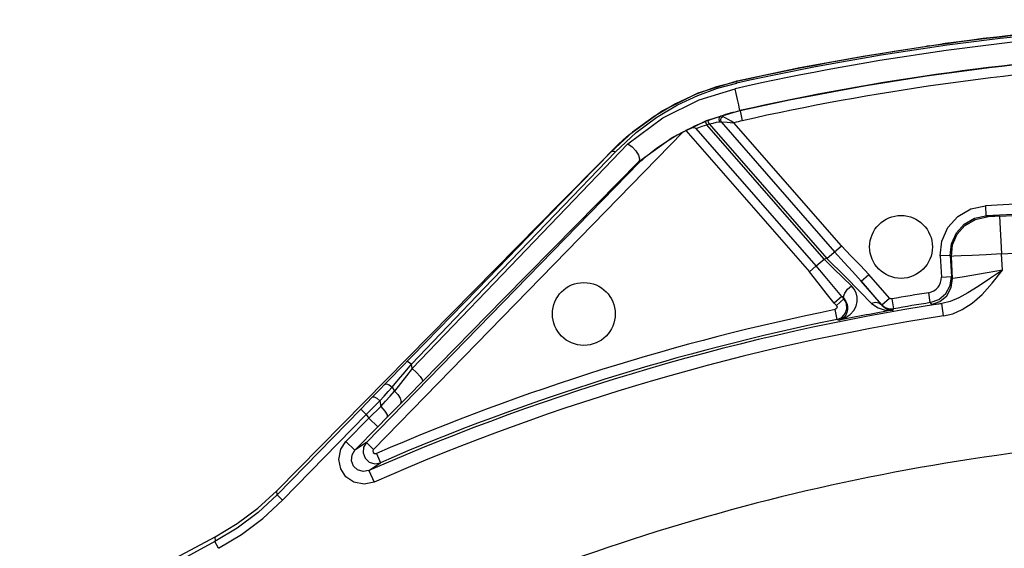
# Model space of a CAD drawing. Extents: x 40.7 to 137.4, y -250.8 to -221.5.
# Tile 119 of 256: x 56.4068 to 56.5025, y -230.3852 to -230.3339. Entities that reach past the tile are written whole.
import ezdxf

# ---------------------------------------------------------------- set-up
doc = ezdxf.new("R2010")
doc.units = 0
doc.header["$MEASUREMENT"] = 0
doc.layers.get('0').update_dxf_attribs({"linetype": 'CONTINUOUS'})

msp = doc.modelspace()

# ---------------------------------------------------------------- linework, layer by layer
at = {"color": 6, "linetype": 'Continuous'}
for p, q in [((56.49523054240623, -230.3364375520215), (56.49498944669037, -230.3364611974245)), ((56.49501448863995, -230.3364581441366), (56.49498944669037, -230.3364611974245)), ((56.49520718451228, -230.3364402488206), (56.49545430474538, -230.3364097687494)), ((56.49545430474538, -230.3364097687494), (56.49653743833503, -230.3362619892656)), ((56.47276702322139, -230.3410217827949), (56.47655796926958, -230.3398462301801)), ((56.47649238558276, -230.3399232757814), (56.47652542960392, -230.3400712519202)), ((56.47649239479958, -230.3399233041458), (56.47655796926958, -230.3398462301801)), ((56.46921675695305, -230.3427959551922), (56.47276702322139, -230.3410217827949)), ((56.46600070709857, -230.3451220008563), (56.46921675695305, -230.3427959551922)), ((56.47371900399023, -230.3436901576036), (56.47418198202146, -230.343519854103)), ((56.47418198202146, -230.343519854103), (56.47461192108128, -230.3433749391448)), ((56.47461192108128, -230.3433749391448), (56.47496629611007, -230.343265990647)), ((56.47502668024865, -230.3434430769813), (56.47516123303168, -230.3432959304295)), ((56.47539257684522, -230.3434225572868), (56.47516123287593, -230.3432959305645)), ((56.4768470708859, -230.3427640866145), (56.47683956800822, -230.342730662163)), ((56.47684705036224, -230.3427640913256), (56.47706090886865, -230.3437169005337)), ((56.47205902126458, -230.3444353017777), (56.47158259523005, -230.344676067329)), ((56.48425977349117, -230.3578183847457), (56.47259098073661, -230.3444769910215)), ((56.47361296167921, -230.3441247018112), (56.4734777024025, -230.343784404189)), ((56.48501338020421, -230.3571592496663), (56.47361296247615, -230.3441247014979)), ((56.47385019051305, -230.3440320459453), (56.47371900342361, -230.3436901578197)), ((56.47385019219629, -230.3440320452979), (56.48528386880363, -230.3571046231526)), ((56.4745687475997, -230.3438638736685), (56.47485115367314, -230.3438122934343)), ((56.4750078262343, -230.3438347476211), (56.48603753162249, -230.3564454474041)), ((56.47500782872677, -230.3438347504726), (56.47559816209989, -230.3438667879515)), ((56.48670750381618, -230.3558594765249), (56.47625616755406, -230.3439101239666)), ((56.44123040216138, -230.375631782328), (56.47127979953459, -230.3448347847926)), ((56.46639880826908, -230.3448282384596), (56.46433963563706, -230.3467080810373)), ((56.46549603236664, -230.3455657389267), (56.46600070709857, -230.3451220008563)), ((56.47158259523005, -230.344676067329), (56.48358977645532, -230.3584043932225)), ((56.45994147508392, -230.3521958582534), (56.46594163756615, -230.3459736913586)), ((56.45886732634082, -230.3528241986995), (56.46472573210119, -230.3467304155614)), ((56.4633410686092, -230.3476935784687), (56.46447910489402, -230.3465395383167)), ((56.46447910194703, -230.3465395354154), (56.46433963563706, -230.3467080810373)), ((56.44053147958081, -230.3749498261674), (56.46707302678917, -230.3477479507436)), ((56.45943966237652, -230.3516433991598), (56.4633410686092, -230.3476935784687)), ((56.46707302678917, -230.3477479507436), (56.46701235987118, -230.3476887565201)), ((56.46710666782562, -230.3477201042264), (56.46707180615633, -230.3477492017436)), ((56.51609701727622, -230.3511651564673), (56.50070024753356, -230.3519736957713)), ((56.45943960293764, -230.3516433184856), (56.43180863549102, -230.3796620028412)), ((56.49928098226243, -230.352275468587), (56.50070024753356, -230.3519736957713)), ((56.50070030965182, -230.3519736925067), (56.50075152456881, -230.3529489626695)), ((56.51614839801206, -230.3521404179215), (56.50075099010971, -230.352948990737)), ((56.5020746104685, -230.3529886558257), (56.53554360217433, -230.3512302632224)), ((56.50085501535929, -230.3530421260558), (56.50075099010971, -230.352948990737)), ((56.50207465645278, -230.3529886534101), (56.50226671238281, -230.3566459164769)), ((56.50226671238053, -230.3566459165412), (56.53676684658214, -230.3548336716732)), ((56.4852838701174, -230.3571046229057), (56.48670746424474, -230.3558595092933)), ((56.49728631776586, -230.3567982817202), (56.49631104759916, -230.3568494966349)), ((56.49631105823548, -230.3568496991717), (56.49641827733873, -230.3588914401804)), ((56.4972863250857, -230.3567984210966), (56.49739354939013, -230.3588402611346)), ((56.49738981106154, -230.3568914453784), (56.4972863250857, -230.3567984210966)), ((56.49750171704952, -230.3590224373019), (56.49738981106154, -230.3568914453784)), ((56.50234879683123, -230.358237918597), (56.50226671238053, -230.3566459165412)), ((56.48425976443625, -230.3578183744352), (56.4835897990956, -230.3584043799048)), ((56.48425977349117, -230.3578183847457), (56.48501338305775, -230.3571592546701)), ((56.48528386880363, -230.3571046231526), (56.48501338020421, -230.3571592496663)), ((56.48528387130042, -230.3571046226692), (56.48701964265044, -230.3588225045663)), ((56.48701964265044, -230.3588225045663), (56.48852793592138, -230.3603301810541)), ((56.48863029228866, -230.359283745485), (56.48936534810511, -230.3586409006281)), ((56.49137435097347, -230.3609378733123), (56.48936534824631, -230.3586408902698)), ((56.49641827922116, -230.3588914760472), (56.49739354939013, -230.3588402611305)), ((56.49727705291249, -230.3597237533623), (56.49739354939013, -230.3588402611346)), ((56.50234954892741, -230.3582377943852), (56.50085290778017, -230.3584877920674)), ((56.49064038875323, -230.3615819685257), (56.48863030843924, -230.3592837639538)), ((56.48863030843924, -230.3592837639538), (56.48941222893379, -230.3601953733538)), ((56.49685389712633, -230.3605033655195), (56.49727705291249, -230.3597237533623)), ((56.45131666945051, -230.3600574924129), (56.44375487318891, -230.3678270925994)), ((56.48852793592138, -230.3603301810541), (56.48962913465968, -230.3614486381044)), ((56.48941222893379, -230.3601953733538), (56.49012383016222, -230.361032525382)), ((56.49534066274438, -230.3613791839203), (56.49518656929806, -230.3604149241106)), ((56.49618015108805, -230.3610803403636), (56.49685389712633, -230.3605033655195)), ((56.48673640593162, -230.3607762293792), (56.48600137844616, -230.361419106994)), ((56.48621442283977, -230.3616626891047), (56.48600138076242, -230.3614191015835)), ((56.486214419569, -230.3616626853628), (56.48694944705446, -230.3610198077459)), ((56.48695457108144, -230.361021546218), (56.48673640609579, -230.3607762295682)), ((56.48673640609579, -230.3607762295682), (56.48694944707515, -230.3610198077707)), ((56.48694944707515, -230.3610198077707), (56.48695457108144, -230.361021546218)), ((56.49012383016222, -230.361032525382), (56.49062333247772, -230.3616263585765)), ((56.49062333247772, -230.3616263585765), (56.49064038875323, -230.3615819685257)), ((56.49063932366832, -230.3615807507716), (56.49137435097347, -230.3609378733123)), ((56.49160051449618, -230.3610175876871), (56.49177012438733, -230.3619792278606)), ((56.49534066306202, -230.3613791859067), (56.49618015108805, -230.3610803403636)), ((56.49534066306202, -230.3613791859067), (56.49544782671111, -230.3615612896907)), ((56.49663874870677, -230.362674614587), (56.49645205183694, -230.3614682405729)), ((56.48627263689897, -230.3630198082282), (56.48607906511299, -230.3620627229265)), ((56.49095731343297, -230.3621000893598), (56.491728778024, -230.3620974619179)), ((56.49172877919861, -230.3620974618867), (56.49177012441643, -230.3619792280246)), ((56.48627265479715, -230.3630198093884), (56.48647786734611, -230.3630898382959)), ((56.44428146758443, -230.3681042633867), (56.44491253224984, -230.3673668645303)), ((56.4449909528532, -230.3677843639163), (56.44491253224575, -230.36736686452)), ((56.44303344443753, -230.3685707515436), (56.44375487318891, -230.3678270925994)), ((56.44112840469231, -230.3705390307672), (56.44303344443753, -230.3685707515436)), ((56.44458640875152, -230.3704502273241), (56.44601036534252, -230.3690023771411)), ((56.4426436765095, -230.3700214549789), (56.44302485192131, -230.3695945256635)), ((56.44284020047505, -230.3704535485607), (56.4432667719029, -230.3699636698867)), ((56.44302485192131, -230.3695945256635), (56.44326678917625, -230.3699636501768)), ((56.44112840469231, -230.3705390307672), (56.43998399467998, -230.3717168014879)), ((56.4418319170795, -230.3709229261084), (56.44193989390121, -230.3714765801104)), ((56.44255012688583, -230.3725120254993), (56.44458640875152, -230.3704502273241)), ((56.43998400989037, -230.3717168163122), (56.43186398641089, -230.3800493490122)), ((56.43238854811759, -230.3805604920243), (56.44050853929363, -230.3722280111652)), ((56.43998400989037, -230.3717168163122), (56.44050861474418, -230.3722280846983)), ((56.44050853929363, -230.3722280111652), (56.44076170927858, -230.3725928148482)), ((56.44076170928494, -230.3725928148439), (56.44193987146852, -230.3714765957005)), ((56.43854273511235, -230.3748669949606), (56.44076170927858, -230.3725928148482)), ((56.44076170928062, -230.3725928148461), (56.44163536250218, -230.3734452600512)), ((56.44163536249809, -230.3734452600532), (56.44255012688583, -230.3725120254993)), ((56.44163536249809, -230.3734452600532), (56.43941638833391, -230.3757194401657)), ((56.43854273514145, -230.3748669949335), (56.43941638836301, -230.3757194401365)), ((56.44053147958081, -230.3749498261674), (56.43941638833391, -230.3757194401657)), ((56.44053147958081, -230.3749498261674), (56.44123040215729, -230.3756317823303)), ((56.44150191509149, -230.3760264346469), (56.44188896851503, -230.3769229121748)), ((56.4407801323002, -230.3776887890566), (56.44188859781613, -230.3769220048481)), ((56.4407804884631, -230.3776896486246), (56.44127097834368, -230.3788075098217)), ((56.42996975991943, -230.3813458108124), (56.43180869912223, -230.3796620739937)), ((56.43186404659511, -230.380049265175), (56.43180869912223, -230.3796620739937)), ((56.43186398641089, -230.3800493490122), (56.43238862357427, -230.380560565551)), ((56.42614823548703, -230.3852336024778), (56.42580532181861, -230.3845862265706))]:
    msp.add_line(p, q, dxfattribs=at)
for points in [[(56.4765579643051, -230.3398462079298), (56.48267278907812, -230.3385635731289), (56.48881790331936, -230.3374349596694), (56.49498942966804, -230.3364610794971)], [(56.46472573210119, -230.3467304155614), (56.46673638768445, -230.3448689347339), (56.4687640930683, -230.3433707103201), (56.47077525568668, -230.342183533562), (56.47274819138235, -230.341261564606), (56.47466705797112, -230.340568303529), (56.47652551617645, -230.340071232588)], [(56.46594163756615, -230.3459736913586), (56.46934674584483, -230.3434324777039), (56.47286231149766, -230.3416805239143), (56.47636997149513, -230.3406097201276)], [(56.47649239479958, -230.3399233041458), (56.47456282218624, -230.3404386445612), (56.47259204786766, -230.3411476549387), (56.47056669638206, -230.342086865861), (56.46849116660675, -230.3433002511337), (56.46639880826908, -230.3448282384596)], [(56.47683957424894, -230.3427306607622), (56.47680344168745, -230.3425816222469), (56.47671437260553, -230.3421876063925), (56.47659328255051, -230.3416411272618), (56.47646861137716, -230.3410705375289), (56.47636962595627, -230.3406097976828)], [(56.46701454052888, -230.3476867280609), (56.47026268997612, -230.3453291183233), (56.47358829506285, -230.343710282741), (56.47683965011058, -230.3427306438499)], [(56.47496629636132, -230.3432659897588), (56.47482502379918, -230.3433876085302), (56.47478147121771, -230.3435959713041), (56.47485115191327, -230.3438122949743)], [(56.47516123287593, -230.3432959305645), (56.47509490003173, -230.3432680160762), (56.47503075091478, -230.3432578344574), (56.47496629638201, -230.3432659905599)], [(56.47500783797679, -230.3438347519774), (56.47497096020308, -230.3436388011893), (56.47502668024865, -230.3434430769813)], [(56.476256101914, -230.3439101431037), (56.47599277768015, -230.3437588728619), (56.4757592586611, -230.3436266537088), (56.47539257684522, -230.3434225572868)], [(56.47205866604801, -230.3444357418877), (56.47217182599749, -230.3443708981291), (56.47246122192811, -230.3442270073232), (56.47291070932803, -230.3440213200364), (56.47347770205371, -230.3437844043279)], [(56.47259090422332, -230.3444769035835), (56.47240949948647, -230.3444092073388), (56.47222419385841, -230.3443907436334), (56.47205902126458, -230.3444353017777)], [(56.47259098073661, -230.3444769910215), (56.472826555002, -230.3443824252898), (56.47317317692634, -230.344260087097), (56.47361295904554, -230.3441246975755)], [(56.47385018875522, -230.344032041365), (56.47422427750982, -230.3439381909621), (56.4745687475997, -230.3438638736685)], [(56.47485115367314, -230.3438122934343), (56.47490052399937, -230.3438092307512), (56.47495204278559, -230.3438163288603), (56.4750078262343, -230.3438347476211)], [(56.47559816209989, -230.3438667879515), (56.47590265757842, -230.3438858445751), (56.47625627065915, -230.3439102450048)], [(56.47127979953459, -230.3448347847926), (56.47074578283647, -230.3451295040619), (56.47031070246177, -230.3453839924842), (56.46995371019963, -230.3456028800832), (56.46965834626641, -230.3457911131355), (56.46941164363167, -230.3459534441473), (56.46920346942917, -230.3460941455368), (56.46902595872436, -230.3462168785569), (56.46883169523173, -230.3463541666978), (56.46857096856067, -230.3465434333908), (56.46835673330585, -230.3467033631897), (56.46817915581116, -230.3468390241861), (56.46803047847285, -230.3469548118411), (56.46790460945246, -230.3470544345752), (56.46779676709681, -230.3471409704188), (56.46770319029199, -230.3472169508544), (56.46762089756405, -230.3472844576), (56.46752077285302, -230.3473674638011), (56.46741795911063, -230.3474536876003), (56.46732708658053, -230.3475307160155), (56.46710666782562, -230.3477201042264)], [(56.46447910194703, -230.3465395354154), (56.46498814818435, -230.3460380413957), (56.46549603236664, -230.3455657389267)], [(56.46594213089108, -230.3459742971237), (56.46635282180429, -230.346249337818), (56.46671739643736, -230.3466401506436), (56.46698168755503, -230.3470608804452), (56.46708962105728, -230.347432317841), (56.46701309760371, -230.3476867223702)], [(56.46433963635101, -230.3467080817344), (56.45822868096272, -230.3529648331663), (56.45131666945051, -230.3600574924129)], [(56.46433975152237, -230.346708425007), (56.46443342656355, -230.346663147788), (56.46456840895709, -230.3466718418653), (56.4647255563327, -230.3467302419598)], [(56.44601036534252, -230.3690023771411), (56.45389243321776, -230.3609747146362), (56.46090248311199, -230.3538603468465), (56.46701235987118, -230.3476887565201)], [(56.44491253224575, -230.36736686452), (56.45198829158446, -230.3599889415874), (56.45886732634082, -230.3528241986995)], [(56.4449909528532, -230.3677843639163), (56.45294722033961, -230.3594786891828), (56.45994147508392, -230.3521958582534)], [(56.49631105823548, -230.3568496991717), (56.49646219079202, -230.3554078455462), (56.49705191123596, -230.3540815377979), (56.49802335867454, -230.3530017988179), (56.49928098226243, -230.352275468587)], [(56.49728632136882, -230.3567983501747), (56.49740589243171, -230.3556588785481), (56.49787170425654, -230.3546121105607), (56.49863816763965, -230.353760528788), (56.49963028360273, -230.3531874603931), (56.50075152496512, -230.352948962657)], [(56.49738981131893, -230.3568915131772), (56.49750796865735, -230.3557577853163), (56.49795024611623, -230.3547446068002), (56.49869646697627, -230.3538911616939), (56.49969649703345, -230.3532953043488), (56.50085501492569, -230.3530421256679)], [(56.5020746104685, -230.3529886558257), (56.50160698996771, -230.3530123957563), (56.50121624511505, -230.3530306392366), (56.50095259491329, -230.3530410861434), (56.50085501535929, -230.3530421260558)], [(56.48670750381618, -230.3558594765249), (56.48761505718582, -230.3568355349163), (56.48854445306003, -230.3577685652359), (56.48936534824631, -230.3586408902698)], [(56.48603759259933, -230.3564453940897), (56.48696543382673, -230.3574748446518), (56.48778724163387, -230.3583557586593), (56.48863030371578, -230.3592837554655)], [(56.50226595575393, -230.3566459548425), (56.50076610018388, -230.356724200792), (56.49941240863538, -230.3567937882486), (56.49833566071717, -230.3568479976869), (56.49763909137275, -230.3568816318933), (56.49738981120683, -230.3568914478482)], [(56.48673641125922, -230.3607762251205), (56.48592681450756, -230.3598150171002), (56.4851329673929, -230.358846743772), (56.48425967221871, -230.3578184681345)], [(56.48767693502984, -230.3597566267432), (56.48683131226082, -230.358938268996), (56.48593722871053, -230.3580665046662), (56.48501337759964, -230.35715925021)], [(56.48600138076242, -230.3614191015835), (56.48521678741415, -230.3604515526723), (56.48445001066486, -230.3594515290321), (56.48358977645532, -230.3584043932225)], [(56.50234879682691, -230.3582379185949), (56.50109283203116, -230.3590791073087), (56.49998621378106, -230.3598146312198), (56.4990017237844, -230.3604340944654), (56.49810102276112, -230.3609243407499), (56.49725527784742, -230.3612721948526), (56.49645186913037, -230.3614682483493)], [(56.49663874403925, -230.3626745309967), (56.49751801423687, -230.3624576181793), (56.49844453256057, -230.3620517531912), (56.49940278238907, -230.3614292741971), (56.50037214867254, -230.3605760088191), (56.50134508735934, -230.3595006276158), (56.50234879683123, -230.358237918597)], [(56.50085290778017, -230.3584877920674), (56.49843719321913, -230.3589028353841), (56.49774782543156, -230.359009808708), (56.49750171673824, -230.3590224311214)], [(56.48695457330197, -230.3610215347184), (56.48690236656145, -230.3607812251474), (56.48702705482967, -230.3604453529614), (56.48730279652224, -230.360080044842), (56.48767688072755, -230.3597567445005)], [(56.48823373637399, -230.3608430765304), (56.48813157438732, -230.3604365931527), (56.48794130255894, -230.3600728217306), (56.48767693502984, -230.3597566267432)], [(56.49544782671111, -230.3615612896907), (56.49627714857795, -230.3612686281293), (56.4969426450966, -230.3607088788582), (56.49737846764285, -230.3599259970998), (56.4975017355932, -230.3590228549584)], [(56.48621442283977, -230.3616626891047), (56.48627449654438, -230.3618112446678), (56.48622953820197, -230.3619648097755), (56.48607894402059, -230.36206275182)], [(56.48627265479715, -230.3630198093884), (56.4867380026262, -230.3628179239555), (56.48708055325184, -230.3624452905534), (56.48724243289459, -230.3619670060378), (56.48719660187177, -230.3614628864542), (56.48694945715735, -230.3610198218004)], [(56.48647785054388, -230.3630898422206), (56.48707725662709, -230.3628674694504), (56.4875501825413, -230.3625409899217), (56.4878973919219, -230.3621502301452), (56.488124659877, -230.3617216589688), (56.48823426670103, -230.361278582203), (56.48823373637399, -230.3608430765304)], [(56.48724546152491, -230.3615388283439), (56.48729796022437, -230.3618156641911), (56.48729311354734, -230.362087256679), (56.48723456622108, -230.3623470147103), (56.48712376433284, -230.3625879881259), (56.48696125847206, -230.3628007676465), (56.48674626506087, -230.3629738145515), (56.48647786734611, -230.3630898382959)], [(56.48695458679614, -230.3610215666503), (56.48713107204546, -230.3612679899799), (56.48724546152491, -230.3615388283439)], [(56.49062329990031, -230.3616262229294), (56.49035249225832, -230.3614383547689), (56.49000559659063, -230.3613763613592), (56.48962907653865, -230.361448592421)], [(56.48962913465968, -230.3614486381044), (56.49026290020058, -230.3618948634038), (56.49095731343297, -230.3621000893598)], [(56.49062333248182, -230.3616263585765), (56.49097002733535, -230.3619293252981), (56.49133752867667, -230.3620763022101), (56.49172877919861, -230.3620974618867)], [(56.49064038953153, -230.361581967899), (56.49096328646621, -230.3618429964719), (56.49135491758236, -230.3619807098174), (56.49177012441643, -230.3619792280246)], [(56.49160062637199, -230.3610175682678), (56.49151752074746, -230.3610178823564), (56.49143753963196, -230.3609894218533), (56.49137435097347, -230.3609378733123)], [(56.49544781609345, -230.3615612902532), (56.49556967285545, -230.3615644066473), (56.49590777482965, -230.3615327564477), (56.49645188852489, -230.3614682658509)], [(56.44447867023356, -230.3670825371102), (56.44455351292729, -230.3670970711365), (56.44470534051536, -230.367196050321), (56.44491247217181, -230.3673669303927)], [(56.44302485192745, -230.3695945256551), (56.44365344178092, -230.3688458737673), (56.44428146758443, -230.3681042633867)], [(56.44499095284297, -230.3677843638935), (56.44441771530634, -230.368503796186), (56.44384295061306, -230.3692309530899), (56.4432667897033, -230.3699636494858)], [(56.44499089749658, -230.3677844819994), (56.44539504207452, -230.3681735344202), (56.44574245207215, -230.3685552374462), (56.44596306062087, -230.3688520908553), (56.44601042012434, -230.3690024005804)], [(56.44231121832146, -230.3693168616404), (56.4424764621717, -230.3692784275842), (56.44273353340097, -230.3693756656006), (56.44302497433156, -230.3695943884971)], [(56.44183191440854, -230.3709229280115), (56.44224589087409, -230.3704644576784), (56.4426436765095, -230.3700214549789)], [(56.4432667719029, -230.3699636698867), (56.4435831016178, -230.3703143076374), (56.44380675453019, -230.3706662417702), (56.44390734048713, -230.370978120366), (56.44385578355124, -230.3711895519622)], [(56.44050853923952, -230.3722280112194), (56.44095678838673, -230.3717871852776), (56.4418319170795, -230.3709229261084)], [(56.44112840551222, -230.3705390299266), (56.44127714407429, -230.3705324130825), (56.44153280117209, -230.3706690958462), (56.44183224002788, -230.3709226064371)], [(56.44193990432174, -230.3714765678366), (56.44239824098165, -230.3709576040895), (56.44284020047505, -230.3704535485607)], [(56.44193987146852, -230.3714765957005), (56.44231381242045, -230.3719074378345), (56.44253836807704, -230.37228371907), (56.44255015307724, -230.3725120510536)], [(56.44127159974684, -230.3788072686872), (56.44031018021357, -230.3790143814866), (56.43932147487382, -230.3788175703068), (56.43854538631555, -230.37828865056), (56.43803827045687, -230.3775311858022), (56.43784511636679, -230.3766189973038), (56.4380395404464, -230.375622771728), (56.43854273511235, -230.3748669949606)], [(56.44053198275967, -230.3749502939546), (56.44024635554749, -230.3754255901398), (56.4402009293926, -230.3759769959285), (56.44040325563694, -230.3764915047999), (56.44081163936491, -230.3768643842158), (56.44134278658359, -230.3770189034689), (56.44188859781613, -230.3769220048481)], [(56.4407801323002, -230.3776887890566), (56.44020442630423, -230.3777919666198), (56.43965203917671, -230.377621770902), (56.43926429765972, -230.3772519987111), (56.4390753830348, -230.3767544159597), (56.43913443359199, -230.376172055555), (56.43941689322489, -230.3757199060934)], [(56.44123040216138, -230.375631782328), (56.44116306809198, -230.3757699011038), (56.44119669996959, -230.3759305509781), (56.44132863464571, -230.3760344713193), (56.44150201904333, -230.3760263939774)], [(56.43186404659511, -230.380049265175), (56.43000513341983, -230.3817688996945), (56.42797825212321, -230.3832866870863), (56.42580514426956, -230.384586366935)], [(56.42614818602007, -230.3852335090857), (56.42838640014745, -230.3838947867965), (56.43047406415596, -230.3823315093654), (56.43238854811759, -230.3805604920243)], [(56.42582651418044, -230.3841086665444), (56.42796876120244, -230.3828331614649), (56.42996975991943, -230.3813458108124)], [(56.41451972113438, -230.3905058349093), (56.41824672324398, -230.3883011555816), (56.42201638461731, -230.3861683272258), (56.42582649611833, -230.3841086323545)], [(56.42582651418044, -230.3841086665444), (56.42580223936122, -230.384276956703), (56.42582943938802, -230.3844180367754), (56.42580514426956, -230.384586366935)]]:
    msp.add_lwpolyline(points, dxfattribs=at)
for centre in [(56.49249365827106, -230.3559685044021), (56.46166182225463, -230.3624775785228)]:
    msp.add_circle(centre, 0.003052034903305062, dxfattribs=at)
for centre, radius, start, end in [((56.53067698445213, -230.5825701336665), 0.248623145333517, 83.42409953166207, 102.5879895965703), ((56.53067698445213, -230.5825701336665), 0.2486628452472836, 88.12088354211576, 97.89120559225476), ((56.53067698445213, -230.5825701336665), 0.2479800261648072, 83.4018910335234, 102.6502416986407), ((56.53067698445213, -230.5825701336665), 0.2484715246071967, 83.42411943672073, 102.587969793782), ((56.53067698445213, -230.5825701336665), 0.2458077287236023, 83.40204561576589, 102.6516245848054), ((56.53067698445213, -230.5825701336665), 0.2457734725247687, 93.47674065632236, 102.6516245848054), ((56.53067698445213, -230.5825701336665), 0.2447969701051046, 93.47674737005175, 102.6518206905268), ((56.48149433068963, -230.3639535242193), 0.02169306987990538, 102.3704528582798, 107.5133008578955), ((56.48149433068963, -230.3639535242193), 0.02170391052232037, 110.9924807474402, 111.6763574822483), ((56.48149433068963, -230.3639535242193), 0.02133771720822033, 110.9924775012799, 111.6763515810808), ((56.48149433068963, -230.3639535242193), 0.02071656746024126, 102.3592843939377, 104.6461635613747), ((56.48149433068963, -230.3639535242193), 0.02167631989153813, 117.2105048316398, 118.1141649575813), ((56.49495543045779, -230.3589684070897), 0.001464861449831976, 279.0765847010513, 3.011809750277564), ((56.53067698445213, -230.5825701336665), 0.2249722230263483, 99.07660448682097, 100.0026744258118), ((56.53067698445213, -230.5825701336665), 0.223735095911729, 98.79916950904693, 113.6906792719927), ((56.53067698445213, -230.5825701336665), 0.2239957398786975, 99.07657960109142, 100.0027033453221), ((56.53067698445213, -230.5825701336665), 0.2225143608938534, 98.79913548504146, 113.6905077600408), ((56.53067698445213, -230.5825701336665), 0.2249722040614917, 101.4339413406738, 113.3522034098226), ((56.53067698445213, -230.5825701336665), 0.2238864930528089, 100.0183792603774, 101.3859877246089), ((56.53067698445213, -230.5825701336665), 0.2239957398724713, 101.4339096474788, 113.352231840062), ((56.53067698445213, -230.5825701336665), 0.224043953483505, 117.9101323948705, 156.4257628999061)]:
    msp.add_arc(centre, radius, start, end, dxfattribs=at)
at = {"color": 155}
msp.add_arc((56.53067698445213, -230.5825701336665), 0.2083655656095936, 97.271317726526, 119.3673597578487, dxfattribs=at)

doc.saveas('drawing.dxf')
